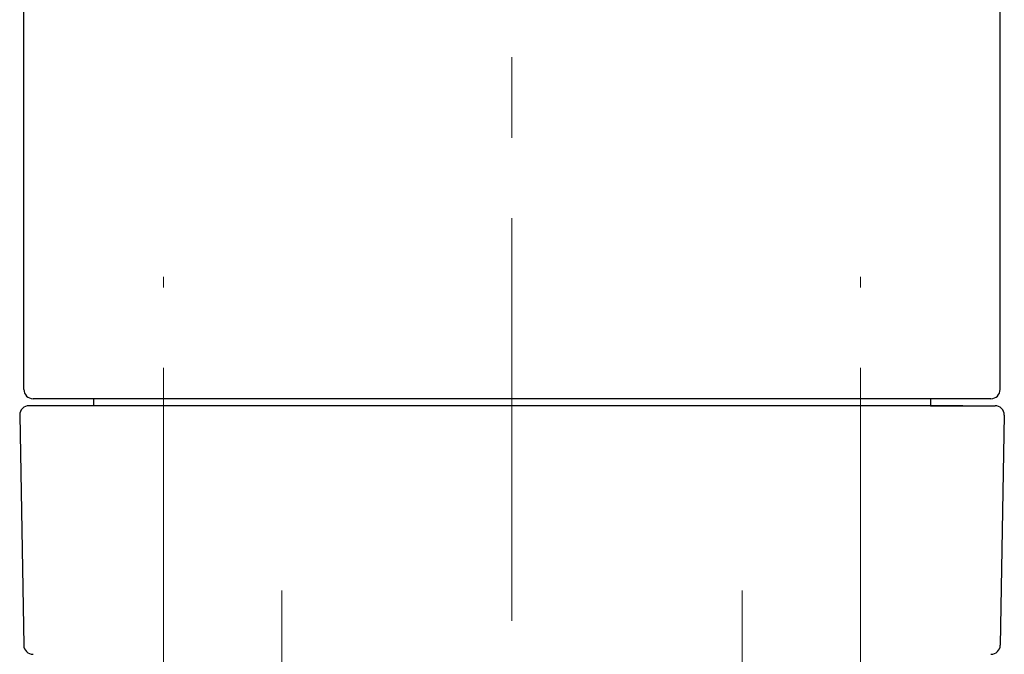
# Model space of a CAD drawing. Header units: millimetres. Extents: x 0 to 1300, y 0 to 891.
# Tile 46 of 148: x 166 to 209, y 504 to 531. Entities that reach past the tile are written whole.
import ezdxf

# ---------------------------------------------------------------- set-up
doc = ezdxf.new("R2010")
doc.units = ezdxf.units.MM
doc.header["$LTSCALE"] = 0.545669
doc.linetypes.add('CENTER', pattern=[50.8, 31.75, -6.35, 6.35, -6.35])
doc.layers.add('NoLayerName_001', color=7, linetype='Continuous')

msp = doc.modelspace()

# ---------------------------------------------------------------- linework, layer by layer
at = {"layer": 'NoLayerName_001', "color": 4, "linetype": 'CENTER', "lineweight": 13}
for p, q in [((187.5, 450), (187.5, 596.5)), ((172.5, 499), (172.5, 520.25)), ((202.5, 499), (202.5, 520.25)), ((177.6, 506.75), (177.6, 493.99869092)), ((197.4, 506.75), (197.4, 493.99869092))]:
    msp.add_line(p, q, dxfattribs=at)
at = {"layer": 'NoLayerName_001', "color": 7, "linetype": 'Continuous', "lineweight": 25}
for p, q in [((166.5, 515.4), (166.5, 545)), ((208.5, 515.4), (208.5, 543.10536053)), ((206.88986312, 514.7), (166.72027376, 514.7)), ((208.1, 515), (166.9, 515)), ((169.5, 515), (169.5, 514.7)), ((205.5, 515), (205.5, 514.7)), ((205.5, 514.7), (208.27972624, 514.7)), ((166.32033468, 514.29301904), (166.49313983, 504.39301904)), ((208.67966532, 514.29301904), (208.50686017, 504.39301904))]:
    msp.add_line(p, q, dxfattribs=at)
for centre, start, end in [((166.9, 515.4), 180, 270), ((208.1, 515.4), 270, 0), ((166.72027376, 514.3), 90, 181), ((208.27972624, 514.3), 359, 90), ((166.89307891, 504.4), 181, 270), ((208.10692109, 504.4), 270, 359)]:
    msp.add_arc(centre, 0.4, start, end, dxfattribs=at)

doc.saveas('drawing.dxf')
